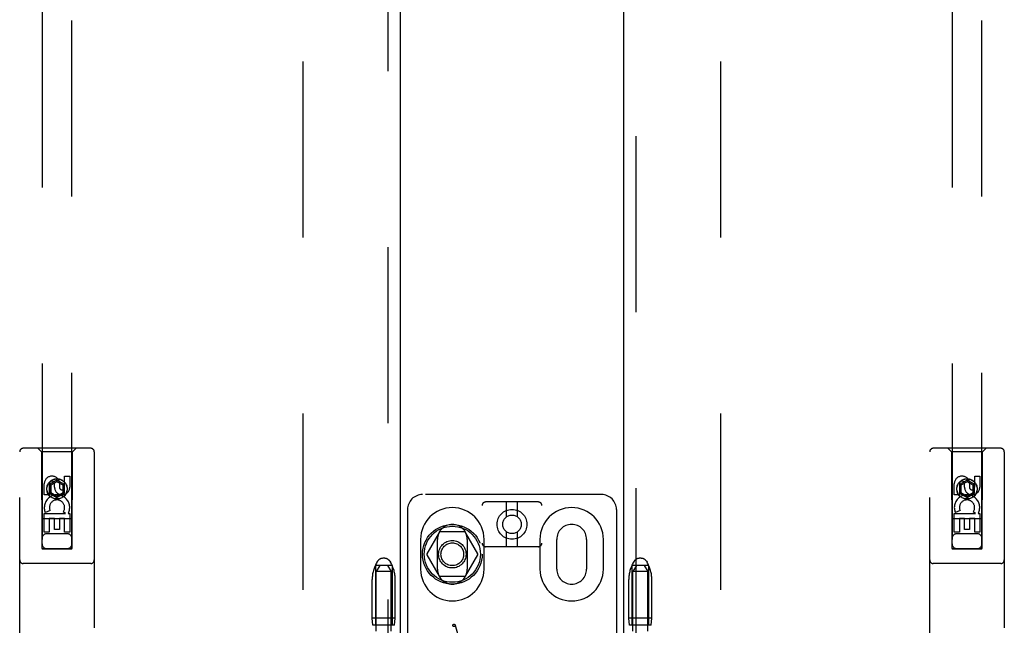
# Model space of a CAD drawing. Header units: inches. Extents: x 0 to 268, y 0 to 174.
# Tile 68 of 83: x 82.81 to 91.06, y 90.52 to 95.59. Entities that reach past the tile are written whole.
import ezdxf

# ---------------------------------------------------------------- set-up
doc = ezdxf.new("R2010")
doc.units = ezdxf.units.IN
doc.header["$LTSCALE"] = 14.749625
doc.header["$MEASUREMENT"] = 0
doc.linetypes.add('HIDDEN', pattern=[0.2, 0.1, -0.1])
for name, color, linetype in [('DEFAULT_2', 8, 'HIDDEN'), ('LEFTHAND_DOOR_ASSEMBLY', 7, 'CONTINUOUS'), ('RIGHTHAND_DOOR_ASSEMBLY', 7, 'CONTINUOUS')]:
    doc.layers.add(name, color=color, linetype=linetype)

msp = doc.modelspace()

# ---------------------------------------------------------------- linework, layer by layer
at = {"layer": 'DEFAULT_2', "color": 8, "linetype": 'HIDDEN'}
for p, q in [((85.1835, 52.4671), (85.1835, 125.5091)), ((88.6835, 52.4671), (88.6835, 125.5091)), ((87.6835, 91.6131), (86.1835, 91.6131)), ((86.6835, 86.0209), (86.6835, 91.5214)), ((87.1535, 91.5514), (86.7135, 91.5514)), ((86.8885, 91.4276), (86.8885, 91.5514)), ((86.9785, 91.4276), (86.9785, 91.5514)), ((87.1835, 86.0209), (87.1835, 91.5214)), ((86.0585, 91.4881), (86.0585, 86.4881)), ((87.8085, 91.4881), (87.8085, 86.4881)), ((86.3224, 91.2956), (86.2199, 91.1181)), ((86.536, 91.3006), (86.331, 91.3006)), ((86.6471, 91.1181), (86.5447, 91.2956)), ((86.8885, 91.1764), (86.8885, 91.3002)), ((86.9785, 91.1764), (86.9785, 91.3002)), ((86.1679, 91.2381), (86.1679, 90.9881)), ((86.3085, 90.9881), (86.3085, 91.2381)), ((86.5585, 91.2381), (86.5585, 90.9881)), ((86.6991, 90.9881), (86.6991, 91.2381)), ((87.1535, 91.1764), (86.7135, 91.1764)), ((87.1679, 91.2381), (87.1679, 90.9881)), ((87.3085, 90.9881), (87.3085, 91.2381)), ((87.5585, 91.2381), (87.5585, 90.9881)), ((87.6991, 90.9881), (87.6991, 91.2381)), ((86.2199, 91.1081), (86.3224, 90.9306)), ((86.5447, 90.9306), (86.6471, 91.1081)), ((85.7885, 91.0191), (85.7885, 90.5191)), ((85.9285, 91.0191), (85.7885, 91.0191)), ((85.826, 91.0191), (85.796, 90.9691)), ((85.8075, 91.0548), (85.8019, 91.0456)), ((85.8667, 91.0791), (85.8503, 91.0791)), ((85.891, 91.0191), (85.921, 90.9691)), ((85.9096, 91.0548), (85.9151, 91.0456)), ((85.9285, 91.0191), (85.9285, 90.5191)), ((87.9385, 91.0191), (87.9385, 90.5191)), ((88.0785, 91.0191), (87.9385, 91.0191)), ((87.976, 91.0191), (87.946, 90.9691)), ((87.9575, 91.0548), (87.9519, 91.0456)), ((88.0167, 91.0791), (88.0003, 91.0791)), ((88.041, 91.0191), (88.071, 90.9691)), ((88.0596, 91.0548), (88.0651, 91.0456)), ((88.0785, 91.0191), (88.0785, 90.5191)), ((85.796, 87.5191), (85.796, 90.9691)), ((85.921, 90.9691), (85.796, 90.9691)), ((85.921, 87.5191), (85.921, 90.9691)), ((86.536, 90.9256), (86.331, 90.9256)), ((88.071, 90.9691), (87.946, 90.9691)), ((87.946, 87.5191), (87.946, 90.9691)), ((88.071, 87.5191), (88.071, 90.9691)), ((85.762, 90.5791), (85.762, 90.9015)), ((85.955, 90.5791), (85.955, 90.9015)), ((87.912, 90.5791), (87.912, 90.9015)), ((88.105, 90.5791), (88.105, 90.9015)), ((85.767, 90.5191), (85.762, 90.5791)), ((85.955, 90.5791), (85.762, 90.5791)), ((85.95, 90.5191), (85.767, 90.5191)), ((85.95, 90.5191), (85.955, 90.5791)), ((86.4577, 90.5198), (86.5086, 90.3368)), ((88.105, 90.5791), (87.912, 90.5791)), ((87.917, 90.5191), (87.912, 90.5791)), ((88.1, 90.5191), (87.917, 90.5191)), ((88.1, 90.5191), (88.105, 90.5791))]:
    msp.add_line(p, q, dxfattribs=at)
for centre, radius in [((86.9335, 91.3639), 0.125), ((86.9335, 91.3639), 0.078), ((86.4335, 91.1131), 0.25), ((86.4335, 91.1131), 0.235), ((86.4335, 91.1131), 0.115), ((86.4335, 91.1131), 0.095), ((86.4481, 90.5171), 0.01)]:
    msp.add_circle(centre, radius, dxfattribs=at)
for centre, radius, start, end in [((86.1835, 91.4881), 0.125, 90, 180), ((87.6835, 91.4881), 0.125, 0, 90), ((86.4335, 91.2381), 0.2656, 0, 180), ((86.7135, 91.5214), 0.03, 90, 180), ((87.1535, 91.5214), 0.03, 0, 90), ((87.4335, 91.2381), 0.2656, 0, 180), ((86.4335, 91.2381), 0.125, 0, 180), ((87.4335, 91.2381), 0.125, 0, 180), ((86.331, 91.2906), 0.01, 90.00342, 149.99916), ((86.536, 91.2906), 0.01, 30.00306, 89.9988), ((86.7135, 91.2064), 0.03, 180, 270), ((87.1535, 91.2064), 0.03, 270, 360), ((86.2286, 91.1131), 0.01, 150.00375, 209.99856), ((86.6385, 91.1131), 0.01, 330.00375, 29.99856), ((86.042, 90.9015), 0.28, 149.03626, 180), ((85.8503, 91.0291), 0.05, 90, 149.03626), ((85.8667, 91.0291), 0.05, 30.96374, 90), ((85.675, 90.9015), 0.28, 0, 30.96374), ((88.192, 90.9015), 0.28, 149.03626, 180), ((88.0003, 91.0291), 0.05, 90, 149.03626), ((88.0167, 91.0291), 0.05, 30.96374, 90), ((87.825, 90.9015), 0.28, 0, 30.96374), ((86.4335, 90.9881), 0.2656, 180, 360), ((86.4335, 90.9881), 0.125, 180, 360), ((86.331, 90.9356), 0.01, 210.00306, 269.9988), ((86.536, 90.9356), 0.01, 270.00342, 329.99916), ((87.4335, 90.9881), 0.2656, 180, 360), ((87.4335, 90.9881), 0.125, 180, 360)]:
    msp.add_arc(centre, radius, start, end, dxfattribs=at)
at = {"layer": 'LEFTHAND_DOOR_ASSEMBLY', "color": 8, "linetype": 'HIDDEN'}
for p, q in [((85.892, 126.1341), (85.892, 51.8421)), ((82.996, 125.1606), (82.996, 91.1588)), ((83.246, 91.1588), (83.246, 125.1606)), ((83.4035, 92.0006), (82.8385, 92.0006)), ((82.991, 91.9706), (82.961, 92.0006)), ((83.251, 91.9706), (83.281, 92.0006)), ((82.8085, 90.1131), (82.8085, 91.9706)), ((82.991, 91.9706), (82.9945, 91.1606)), ((83.251, 91.9706), (82.991, 91.9706)), ((83.2475, 91.1606), (83.251, 91.9706)), ((83.4335, 91.9706), (83.4335, 90.1131)), ((83.1852, 91.6747), (83.1852, 91.7672)), ((83.1852, 91.7672), (83.2276, 91.7672)), ((83.2276, 91.7672), (83.2276, 91.6747)), ((83.0144, 91.6109), (83.0144, 91.7033)), ((83.0568, 91.7033), (83.0568, 91.6109)), ((83.121, 91.7325), (83.0585, 91.6964)), ((83.0585, 91.6964), (83.0585, 91.6242)), ((83.0585, 91.6964), (83.0685, 91.6906)), ((83.121, 91.7209), (83.0685, 91.6906)), ((83.0685, 91.6906), (83.0685, 91.63)), ((83.1007, 91.6747), (83.1007, 91.7032)), ((83.121, 91.7325), (83.121, 91.7209)), ((83.1835, 91.6964), (83.121, 91.7325)), ((83.1735, 91.6906), (83.121, 91.7209)), ((83.1416, 91.7171), (83.1416, 91.6708)), ((83.1835, 91.6964), (83.1735, 91.6906)), ((83.1735, 91.63), (83.1735, 91.6906)), ((83.1835, 91.6242), (83.1835, 91.6964)), ((83.0568, 91.6109), (83.0144, 91.6109)), ((83.0585, 91.6242), (83.0685, 91.63)), ((83.0585, 91.6242), (83.121, 91.5881)), ((83.0685, 91.63), (83.121, 91.5997)), ((83.121, 91.5997), (83.1735, 91.63)), ((83.121, 91.5881), (83.1835, 91.6242)), ((83.121, 91.5881), (83.121, 91.5997)), ((83.1835, 91.6242), (83.1735, 91.63)), ((83.2486, 91.4106), (82.9934, 91.4106)), ((83.0144, 91.2984), (83.0144, 91.4546)), ((83.0144, 91.4546), (83.192, 91.4546)), ((83.0625, 91.479), (83.0234, 91.462)), ((83.0568, 91.412), (83.0568, 91.2984)), ((83.0993, 91.412), (83.0568, 91.412)), ((83.0993, 91.3198), (83.0993, 91.412)), ((83.1417, 91.412), (83.1417, 91.3198)), ((83.1852, 91.412), (83.1417, 91.412)), ((83.192, 91.4546), (83.1734, 91.4676)), ((83.1852, 91.2984), (83.1852, 91.412)), ((83.2171, 91.4581), (83.2153, 91.4546)), ((83.2153, 91.4546), (83.2276, 91.4546)), ((83.2276, 91.4546), (83.2276, 91.2984)), ((83.0568, 91.2984), (83.0144, 91.2984)), ((83.206, 91.2856), (83.036, 91.2856)), ((83.1417, 91.3198), (83.0993, 91.3198)), ((83.2276, 91.2984), (83.1852, 91.2984)), ((82.9945, 91.1606), (83.2475, 91.1606)), ((82.996, 91.162), (83.246, 91.162)), ((82.996, 91.1588), (83.246, 91.1588)), ((83.4035, 91.0356), (82.8385, 91.0356))]:
    msp.add_line(p, q, dxfattribs=at)
at = {"layer": 'LEFTHAND_DOOR_ASSEMBLY', "color": 3, "linetype": 'Continuous'}
msp.add_line((85.996, 126.1341), (85.996, 51.8421), dxfattribs=at)
at = {"layer": 'LEFTHAND_DOOR_ASSEMBLY', "color": 8, "linetype": 'HIDDEN'}
for radius in [0.085, 0.0845]:
    msp.add_circle((83.121, 91.6606), radius, dxfattribs=at)
for centre, radius, start, end in [((82.8385, 91.9706), 0.03, 90, 180), ((83.4035, 91.9706), 0.03, 0, 90), ((83.0788, 91.7034), 0.0644, 12.29948, 180.07752), ((83.0788, 91.7033), 0.0219, 359.90115, 180), ((83.1641, 91.6747), 0.0635, 180, 360), ((83.1632, 91.6747), 0.0219, 190.307, 360), ((83.1211, 91.5043), 0.1065, 334.26362, 203.40274), ((83.1211, 91.5043), 0.0639, 324.88948, 203.40261), ((83.036, 91.2456), 0.04, 90, 180), ((83.206, 91.2456), 0.04, 0, 90), ((83.036, 91.2006), 0.04, 180, 270), ((83.206, 91.2006), 0.04, 270, 360), ((82.8385, 91.0656), 0.03, 180, 270), ((83.4035, 91.0656), 0.03, 270, 360)]:
    msp.add_arc(centre, radius, start, end, dxfattribs=at)
at = {"layer": 'RIGHTHAND_DOOR_ASSEMBLY', "color": 3, "linetype": 'Continuous'}
msp.add_line((87.871, 51.8421), (87.871, 126.1341), dxfattribs=at)
at = {"layer": 'RIGHTHAND_DOOR_ASSEMBLY', "color": 8, "linetype": 'HIDDEN'}
for p, q in [((87.975, 51.8421), (87.975, 126.1341)), ((90.621, 125.1606), (90.621, 91.1588)), ((90.871, 91.1588), (90.871, 125.1606)), ((91.0285, 92.0006), (90.4635, 92.0006)), ((90.616, 91.9706), (90.586, 92.0006)), ((90.876, 91.9706), (90.906, 92.0006)), ((90.4335, 90.1131), (90.4335, 91.9706)), ((90.616, 91.9706), (90.6195, 91.1606)), ((90.876, 91.9706), (90.616, 91.9706)), ((90.8725, 91.1606), (90.876, 91.9706)), ((91.0585, 91.9706), (91.0585, 90.1131)), ((90.8102, 91.6747), (90.8102, 91.7672)), ((90.8102, 91.7672), (90.8526, 91.7672)), ((90.8526, 91.7672), (90.8526, 91.6747)), ((90.6394, 91.6109), (90.6394, 91.7033)), ((90.6818, 91.7033), (90.6818, 91.6109)), ((90.746, 91.7325), (90.6835, 91.6964)), ((90.6835, 91.6964), (90.6835, 91.6242)), ((90.6835, 91.6964), (90.6935, 91.6906)), ((90.746, 91.7209), (90.6935, 91.6906)), ((90.6935, 91.6906), (90.6935, 91.63)), ((90.7257, 91.6747), (90.7257, 91.7032)), ((90.746, 91.7325), (90.746, 91.7209)), ((90.8085, 91.6964), (90.746, 91.7325)), ((90.7985, 91.6906), (90.746, 91.7209)), ((90.7666, 91.7171), (90.7666, 91.6708)), ((90.8085, 91.6964), (90.7985, 91.6906)), ((90.7985, 91.63), (90.7985, 91.6906)), ((90.8085, 91.6242), (90.8085, 91.6964)), ((90.6818, 91.6109), (90.6394, 91.6109)), ((90.6835, 91.6242), (90.6935, 91.63)), ((90.6835, 91.6242), (90.746, 91.5881)), ((90.6935, 91.63), (90.746, 91.5997)), ((90.746, 91.5997), (90.7985, 91.63)), ((90.746, 91.5881), (90.8085, 91.6242)), ((90.746, 91.5881), (90.746, 91.5997)), ((90.8085, 91.6242), (90.7985, 91.63)), ((90.8736, 91.4106), (90.6184, 91.4106)), ((90.6394, 91.2984), (90.6394, 91.4546)), ((90.6394, 91.4546), (90.817, 91.4546)), ((90.6875, 91.479), (90.6484, 91.462)), ((90.6818, 91.412), (90.6818, 91.2984)), ((90.7243, 91.412), (90.6818, 91.412)), ((90.7243, 91.3198), (90.7243, 91.412)), ((90.7667, 91.412), (90.7667, 91.3198)), ((90.8102, 91.412), (90.7667, 91.412)), ((90.817, 91.4546), (90.7984, 91.4676)), ((90.8102, 91.2984), (90.8102, 91.412)), ((90.8421, 91.4581), (90.8403, 91.4546)), ((90.8403, 91.4546), (90.8526, 91.4546)), ((90.8526, 91.4546), (90.8526, 91.2984)), ((90.6818, 91.2984), (90.6394, 91.2984)), ((90.831, 91.2856), (90.661, 91.2856)), ((90.7667, 91.3198), (90.7243, 91.3198)), ((90.8526, 91.2984), (90.8102, 91.2984)), ((90.6195, 91.1606), (90.8725, 91.1606)), ((90.621, 91.162), (90.871, 91.162)), ((90.621, 91.1588), (90.871, 91.1588)), ((91.0285, 91.0356), (90.4635, 91.0356))]:
    msp.add_line(p, q, dxfattribs=at)
for radius in [0.085, 0.0845]:
    msp.add_circle((90.746, 91.6606), radius, dxfattribs=at)
for centre, radius, start, end in [((90.4635, 91.9706), 0.03, 90, 180), ((91.0285, 91.9706), 0.03, 0, 90), ((90.7038, 91.7034), 0.0644, 12.29948, 180.07752), ((90.7038, 91.7033), 0.0219, 359.90115, 180), ((90.7891, 91.6747), 0.0635, 180, 360), ((90.7882, 91.6747), 0.0219, 190.307, 360), ((90.7461, 91.5043), 0.1065, 334.26362, 203.40274), ((90.7461, 91.5043), 0.0639, 324.88948, 203.40261), ((90.661, 91.2456), 0.04, 90, 180), ((90.831, 91.2456), 0.04, 0, 90), ((90.661, 91.2006), 0.04, 180, 270), ((90.831, 91.2006), 0.04, 270, 360), ((90.4635, 91.0656), 0.03, 180, 270), ((91.0285, 91.0656), 0.03, 270, 360)]:
    msp.add_arc(centre, radius, start, end, dxfattribs=at)

doc.saveas('drawing.dxf')
